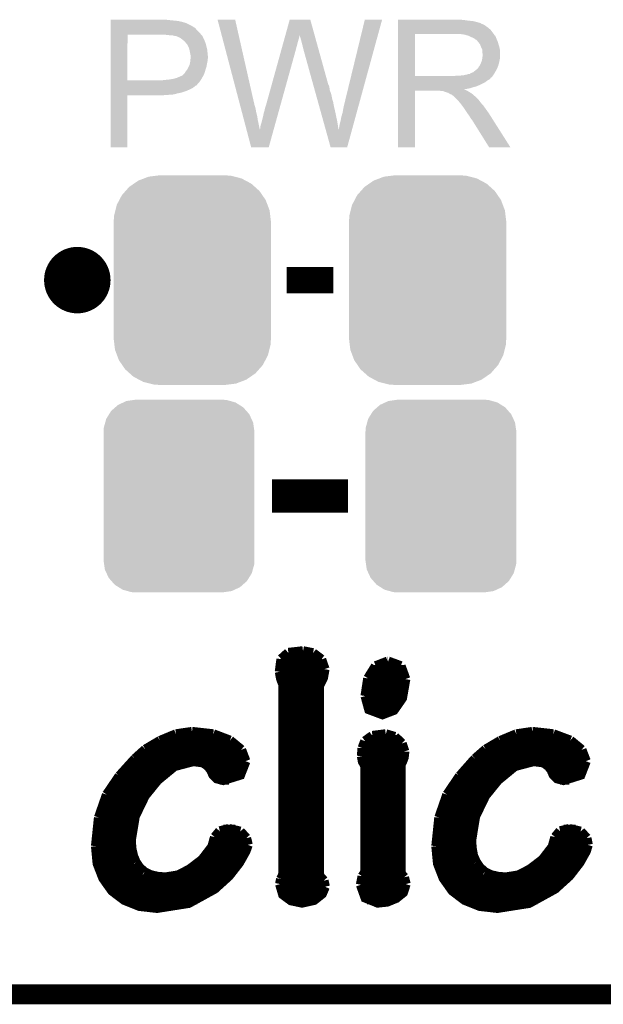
# Model space of a CAD drawing. Extents: x -1.3 to 24.2, y -3.9 to 39.2.
# Tile 9 of 34: x 13.8 to 18.2, y -3.9 to 3.6. Entities that reach past the tile are written whole.
import ezdxf

# ---------------------------------------------------------------- set-up
doc = ezdxf.new("R2010")
doc.units = 0
doc.layers.get('0').update_dxf_attribs({"linetype": 'CONTINUOUS'})
for name, color, linetype in [('COMPASS_9_CLICK_V101_GKO', 5, 'CONTINUOUS'), ('COMPASS_9_CLICK_V101_GTO', 14, 'CONTINUOUS'), ('COMPASS_9_CLICK_V101_GTS', 12, 'CONTINUOUS')]:
    doc.layers.add(name, color=color, linetype=linetype)

# ---------------------------------------------------------------- blocks, each defined once
blk = doc.blocks.new('CUSTOM_69')
for points in [[(-0.518606, 0.650592), (-0.486794, 0.678626), (0.515276, 0.650592), (0.490572, 0.678626)], [(-0.486794, 0.678626), (-0.465932, 0.697008), (0.490572, 0.678626), (0.461224, 0.697008)], [(-0.465932, 0.697008), (-0.425122, 0.715892), (0.461224, 0.697008), (0.431072, 0.715892)], [(-0.425122, 0.715892), (-0.402214, 0.726492), (0.431072, 0.715892), (0.392864, 0.726492)], [(-0.402214, 0.726492), (-0.346074, 0.73466), (0.392864, 0.726492), (0.36342, 0.73466)], [(-0.346074, 0.73466), (-0.33274, 0.7366), (0.36342, 0.73466), (0.33274, 0.7366)], [(-0.555872, 0.591092), (-0.53404, 0.625952), (0.55312, 0.591092), (0.536988, 0.625952)], [(-0.53404, 0.625952), (-0.518606, 0.650592), (0.536988, 0.625952), (0.515276, 0.650592)], [(-0.57464, 0.52344), (-0.563878, 0.562234), (0.572118, 0.52344), (0.566472, 0.562234)], [(-0.563878, 0.562234), (-0.555872, 0.591092), (0.566472, 0.562234), (0.55312, 0.591092)], [(-0.57658, 0.49276), (-0.57464, 0.52344), (0.57658, 0.49276), (0.572118, 0.52344)], [(-0.57658, -0.49276), (-0.57658, 0.49276), (0.57658, -0.49276), (0.57658, 0.49276)], [(-0.572116, -0.52344), (-0.57658, -0.49276), (0.57464, -0.52344), (0.57658, -0.49276)], [(-0.566472, -0.562234), (-0.572116, -0.52344), (0.563876, -0.562234), (0.57464, -0.52344)], [(-0.553118, -0.591092), (-0.566472, -0.562234), (0.555872, -0.591092), (0.563876, -0.562234)], [(-0.536988, -0.625952), (-0.553118, -0.591092), (0.534038, -0.625952), (0.555872, -0.591092)], [(-0.515274, -0.650592), (-0.536988, -0.625952), (0.518606, -0.650592), (0.534038, -0.625952)], [(-0.490572, -0.678626), (-0.515274, -0.650592), (0.486792, -0.678626), (0.518606, -0.650592)], [(-0.461222, -0.697008), (-0.490572, -0.678626), (0.465932, -0.697008), (0.486792, -0.678626)], [(-0.431072, -0.715892), (-0.461222, -0.697008), (0.42512, -0.715892), (0.465932, -0.697008)], [(-0.392862, -0.726492), (-0.431072, -0.715892), (0.402214, -0.726492), (0.42512, -0.715892)], [(-0.36342, -0.73466), (-0.392862, -0.726492), (0.346072, -0.73466), (0.402214, -0.726492)], [(-0.33274, -0.7366), (-0.36342, -0.73466), (0.33274, -0.7366), (0.346072, -0.73466)]]:
    blk.add_solid(points)
blk = doc.blocks.new('CUSTOM_72')
for points in [[(-0.44566, 0.738152), (-0.412794, 0.76087), (0.45012, 0.738152), (0.407388, 0.76087)], [(-0.412794, 0.76087), (-0.368484, 0.777768), (0.407388, 0.76087), (0.3756, 0.777768)], [(-0.368484, 0.777768), (-0.333938, 0.790942), (0.3756, 0.777768), (0.32361, 0.790942)], [(-0.333938, 0.790942), (-0.273256, 0.798498), (0.32361, 0.790942), (0.29379, 0.798498)], [(-0.273256, 0.798498), (-0.25019, 0.80137), (0.29379, 0.798498), (0.25019, 0.80137)], [(-0.538216, 0.649738), (-0.50967, 0.681926), (0.53514, 0.649738), (0.51306, 0.681926)], [(-0.50967, 0.681926), (-0.482218, 0.71288), (0.51306, 0.681926), (0.47841, 0.71288)], [(-0.482218, 0.71288), (-0.44566, 0.738152), (0.47841, 0.71288), (0.45012, 0.738152)], [(-0.577562, 0.575076), (-0.55793, 0.61233), (0.574852, 0.575076), (0.560798, 0.61233)], [(-0.55793, 0.61233), (-0.538216, 0.649738), (0.560798, 0.61233), (0.53514, 0.649738)], [(-0.597996, 0.49319), (-0.587972, 0.533366), (0.595442, 0.49319), (0.590586, 0.533366)], [(-0.587972, 0.533366), (-0.577562, 0.575076), (0.590586, 0.533366), (0.574852, 0.575076)], [(-0.60071, 0.44958), (-0.597996, 0.49319), (0.60071, 0.44958), (0.595442, 0.49319)], [(-0.60198, -0.44958), (-0.60198, 0.44958), (0.60198, -0.44958), (0.60198, 0.44958)], [(-0.59544, -0.49319), (-0.60071, -0.44958), (0.597996, -0.49319), (0.60071, -0.44958)], [(-0.590586, -0.533366), (-0.59544, -0.49319), (0.58797, -0.533366), (0.597996, -0.49319)], [(-0.57485, -0.575076), (-0.590586, -0.533366), (0.577562, -0.575076), (0.58797, -0.533366)], [(-0.560798, -0.61233), (-0.57485, -0.575076), (0.557928, -0.61233), (0.577562, -0.575076)], [(-0.535138, -0.649738), (-0.560798, -0.61233), (0.538216, -0.649738), (0.557928, -0.61233)], [(-0.51306, -0.681926), (-0.535138, -0.649738), (0.509668, -0.681926), (0.538216, -0.649738)], [(-0.478408, -0.71288), (-0.51306, -0.681926), (0.482218, -0.71288), (0.509668, -0.681926)], [(-0.45012, -0.738152), (-0.478408, -0.71288), (0.445658, -0.738152), (0.482218, -0.71288)], [(-0.407386, -0.76087), (-0.45012, -0.738152), (0.412794, -0.76087), (0.445658, -0.738152)], [(-0.3756, -0.777768), (-0.407386, -0.76087), (0.368482, -0.777768), (0.412794, -0.76087)], [(-0.323608, -0.790942), (-0.3756, -0.777768), (0.333938, -0.790942), (0.368482, -0.777768)], [(-0.29379, -0.798498), (-0.323608, -0.790942), (0.273254, -0.798498), (0.333938, -0.790942)], [(-0.25019, -0.80137), (-0.29379, -0.798498), (0.25019, -0.80137), (0.273254, -0.798498)]]:
    blk.add_solid(points)

msp = doc.modelspace()

# ---------------------------------------------------------------- linework, layer by layer
at = {"layer": 'COMPASS_9_CLICK_V101_GKO', "const_width": 0.1524}
msp.add_lwpolyline([(-1.27, -3.81), (21.59, -3.81)], dxfattribs=at)
at = {"layer": 'COMPASS_9_CLICK_V101_GTO', "const_width": 0.254}
msp.add_lwpolyline([(14.097, 1.651, 1), (14.351, 1.651, 1)], format="xyb", close=True, dxfattribs=at)
at = {"layer": 'COMPASS_9_CLICK_V101_GTO'}
for points, const_width in [([(15.8242, 1.651), (16.1798, 1.651)], 0.2032), ([(15.71244, 0), (16.29156, 0)], 0.254), ([(15.78356, -1.24714), (15.8369, -1.19888)], 0.0762), ([(15.8369, -1.19888), (15.94866, -1.18618)], 0.0762), ([(15.94866, -1.18618), (16.02486, -1.20142)], 0.0762), ([(16.02486, -1.20142), (16.08836, -1.24968)], 0.0762), ([(15.77086, -1.34366), (15.78356, -1.24714)], 0.0762), ([(15.78102, -1.25476), (16.09344, -1.25476)], 0.0762), ([(16.08836, -1.24968), (16.11376, -1.32334)], 0.0762), ([(16.4465, -1.39446), (16.50492, -1.30048)], 0.0762), ([(16.50492, -1.30048), (16.59636, -1.26492)], 0.0762), ([(16.59636, -1.26492), (16.5989, -1.26492)], 0.0762), ([(16.5989, -1.26492), (16.69542, -1.30048)], 0.0762), ([(16.69542, -1.30048), (16.73098, -1.39954)], 0.0762), ([(15.77086, -1.33096), (16.11376, -1.33096)], 0.0762), ([(15.77086, -1.34366), (15.78102, -1.397), (15.7988, -1.44272)], 0.0762), ([(16.07058, -2.90068), (16.07058, -1.45034), (16.10106, -1.39192), (16.11376, -1.32334)], 0.0762), ([(16.47698, -1.33096), (16.71828, -1.33096)], 0.0762), ([(15.78356, -1.40716), (16.09598, -1.40716)], 0.0762), ([(15.7988, -2.89052), (15.7988, -1.44272)], 0.0762), ([(16.42618, -1.52908), (16.4465, -1.39446)], 0.0762), ([(16.42618, -1.52908), (16.45412, -1.63068), (16.55572, -1.66878), (16.64208, -1.63576), (16.70558, -1.54432), (16.73098, -1.39954)], 0.0762), ([(16.44142, -1.40716), (16.73098, -1.40716)], 0.0762), ([(15.7988, -1.48336), (16.07058, -1.48336)], 0.0762), ([(16.42618, -1.48336), (16.72336, -1.48336)], 0.0762), ([(15.7988, -1.55956), (16.07058, -1.55956)], 0.0762), ([(16.42618, -1.55956), (16.69796, -1.55956)], 0.0762), ([(15.7988, -1.63576), (16.07058, -1.63576)], 0.0762), ([(16.46174, -1.63576), (16.64208, -1.63576)], 0.0762), ([(15.7988, -1.71196), (16.07058, -1.71196)], 0.0762), ([(14.85646, -1.87198), (14.97838, -1.82118)], 0.0762), ([(14.97838, -1.82118), (15.1003, -1.8034)], 0.0762), ([(15.1003, -1.8034), (15.10284, -1.8034)], 0.0762), ([(15.10284, -1.8034), (15.26286, -1.82118)], 0.0762), ([(15.26286, -1.82118), (15.38986, -1.86944)], 0.0762), ([(15.7988, -1.78816), (16.07058, -1.78816)], 0.0762), ([(16.42364, -1.87452), (16.47952, -1.83388)], 0.0762), ([(16.47952, -1.83388), (16.58112, -1.82118)], 0.0762), ([(16.58112, -1.82118), (16.6497, -1.8415)], 0.0762), ([(16.6497, -1.8415), (16.70304, -1.8923)], 0.0762), ([(17.45742, -1.87198), (17.57934, -1.82118)], 0.0762), ([(17.57934, -1.82118), (17.70126, -1.8034)], 0.0762), ([(17.70126, -1.8034), (17.7038, -1.8034)], 0.0762), ([(17.7038, -1.8034), (17.86128, -1.82118)], 0.0762), ([(17.86128, -1.82118), (17.99082, -1.86944)], 0.0762), ([(14.7447, -1.93802), (14.85646, -1.87198)], 0.0762), ([(14.86916, -1.86436), (15.38224, -1.86436)], 0.0762), ([(15.38986, -1.86944), (15.47622, -1.94056)], 0.0762), ([(15.7988, -1.86436), (16.07058, -1.86436)], 0.0762), ([(16.40332, -1.92786), (16.42364, -1.87452)], 0.0762), ([(16.43126, -1.86436), (16.67764, -1.86436)], 0.0762), ([(16.70304, -1.8923), (16.72336, -1.95326)], 0.0762), ([(17.34566, -1.93802), (17.45742, -1.87198)], 0.0762), ([(17.47012, -1.86436), (17.9832, -1.86436)], 0.0762), ([(17.99082, -1.86944), (18.07718, -1.94056)], 0.0762), ([(14.66596, -2.00914), (14.7447, -1.93802)], 0.0762), ([(14.74216, -1.94056), (15.47622, -1.94056)], 0.0762), ([(15.47622, -1.94056), (15.50924, -2.02692)], 0.0762), ([(15.7988, -1.94056), (16.07058, -1.94056)], 0.0762), ([(16.39824, -1.98882), (16.40332, -1.92786)], 0.0762), ([(16.39824, -1.98882), (16.40586, -2.02946), (16.42618, -2.06502)], 0.0762), ([(16.40078, -1.94056), (16.72336, -1.94056)], 0.0762), ([(16.69542, -2.88544), (16.69542, -2.05232), (16.70558, -2.032), (16.71828, -1.99898), (16.72336, -1.9558), (16.72336, -1.95326)], 0.0762), ([(17.26438, -2.00914), (17.34566, -1.93802)], 0.0762), ([(17.34312, -1.94056), (18.07718, -1.94056)], 0.0762), ([(18.07718, -1.94056), (18.1102, -2.02692)], 0.0762), ([(14.54658, -2.14122), (14.66596, -2.00914)], 0.0762), ([(14.63294, -2.63398), (14.66342, -2.44856), (14.73962, -2.29108), (14.83614, -2.1717), (14.96568, -2.06502), (15.11046, -2.02692), (15.18666, -2.03708), (15.22476, -2.06502), (15.24762, -2.0955), (15.26286, -2.13106), (15.2908, -2.159), (15.33906, -2.1717), (15.4686, -2.13106), (15.50924, -2.02692)], 0.0762), ([(14.65834, -2.01676), (15.50924, -2.01676)], 0.0762), ([(15.7988, -2.01676), (16.07058, -2.01676)], 0.0762), ([(16.40078, -2.01676), (16.7132, -2.01676)], 0.0762), ([(16.42618, -2.87274), (16.42618, -2.06502)], 0.0762), ([(17.14754, -2.14122), (17.26438, -2.00914)], 0.0762), ([(17.2339, -2.63398), (17.26438, -2.44856), (17.34058, -2.29108), (17.4371, -2.1717), (17.56664, -2.06502), (17.71142, -2.02692), (17.78762, -2.03708), (17.82572, -2.06502), (17.84858, -2.0955), (17.86382, -2.13106), (17.89176, -2.159), (17.94002, -2.1717), (18.06956, -2.13106), (18.1102, -2.02692)], 0.0762), ([(17.2593, -2.01676), (18.10766, -2.01676)], 0.0762), ([(14.45006, -2.28346), (14.54658, -2.14122)], 0.0762), ([(14.58722, -2.09296), (14.9225, -2.09296)], 0.0762), ([(15.24508, -2.09296), (15.494, -2.09296)], 0.0762), ([(15.7988, -2.09296), (16.07058, -2.09296)], 0.0762), ([(16.42618, -2.09296), (16.69542, -2.09296)], 0.0762), ([(17.05102, -2.28346), (17.14754, -2.14122)], 0.0762), ([(17.18818, -2.09296), (17.52346, -2.09296)], 0.0762), ([(17.84604, -2.09296), (18.09496, -2.09296)], 0.0762), ([(14.52372, -2.16916), (14.83868, -2.16916)], 0.0762), ([(15.31112, -2.16916), (15.38224, -2.16916)], 0.0762), ([(15.7988, -2.16916), (16.07058, -2.16916)], 0.0762), ([(16.42618, -2.16916), (16.69542, -2.16916)], 0.0762), ([(17.12468, -2.16916), (17.43964, -2.16916)], 0.0762), ([(17.91208, -2.16916), (17.9832, -2.16916)], 0.0762), ([(14.3891, -2.45872), (14.45006, -2.28346)], 0.0762), ([(14.47292, -2.24536), (14.77264, -2.24536)], 0.0762), ([(15.7988, -2.24536), (16.07058, -2.24536)], 0.0762), ([(16.42618, -2.24536), (16.69542, -2.24536)], 0.0762), ([(16.99006, -2.45872), (17.05102, -2.28346)], 0.0762), ([(17.07388, -2.24536), (17.3736, -2.24536)], 0.0762), ([(14.43228, -2.32156), (14.72184, -2.32156)], 0.0762), ([(15.7988, -2.32156), (16.07058, -2.32156)], 0.0762), ([(16.42618, -2.32156), (16.69542, -2.32156)], 0.0762), ([(17.03324, -2.32156), (17.3228, -2.32156)], 0.0762), ([(14.40434, -2.39776), (14.68374, -2.39776)], 0.0762), ([(15.7988, -2.39776), (16.07058, -2.39776)], 0.0762), ([(16.42618, -2.39776), (16.69542, -2.39776)], 0.0762), ([(17.0053, -2.39776), (17.2847, -2.39776)], 0.0762), ([(14.36624, -2.67716), (14.3891, -2.45872)], 0.0762), ([(14.38402, -2.47396), (14.6558, -2.47396)], 0.0762), ([(15.7988, -2.47396), (16.07058, -2.47396)], 0.0762), ([(16.42618, -2.47396), (16.69542, -2.47396)], 0.0762), ([(16.9672, -2.67716), (16.99006, -2.45872)], 0.0762), ([(16.98498, -2.47396), (17.25676, -2.47396)], 0.0762), ([(14.37132, -2.55016), (14.63802, -2.55016)], 0.0762), ([(15.27556, -2.60858), (15.31366, -2.56286)], 0.0762), ([(15.31366, -2.56286), (15.38224, -2.54508)], 0.0762), ([(15.33906, -2.55016), (15.4305, -2.55016)], 0.0762), ([(15.38224, -2.54508), (15.4686, -2.5654)], 0.0762), ([(15.4686, -2.5654), (15.51432, -2.6162)], 0.0762), ([(15.7988, -2.55016), (16.07058, -2.55016)], 0.0762), ([(16.42618, -2.55016), (16.69542, -2.55016)], 0.0762), ([(16.97228, -2.55016), (17.23898, -2.55016)], 0.0762), ([(17.87652, -2.60858), (17.91462, -2.56286)], 0.0762), ([(17.91462, -2.56286), (17.9832, -2.54508)], 0.0762), ([(17.94002, -2.55016), (18.03146, -2.55016)], 0.0762), ([(17.9832, -2.54508), (18.06956, -2.5654)], 0.0762), ([(18.06956, -2.5654), (18.11528, -2.6162)], 0.0762), ([(14.36624, -2.62636), (14.63294, -2.62636)], 0.0762), ([(14.36624, -2.67716), (14.37894, -2.80924), (14.42212, -2.921), (14.4907, -3.01752), (14.58468, -3.08864), (14.69898, -3.13436), (14.8336, -3.1496), (15.0749, -3.1115), (15.27302, -3.00228), (15.38224, -2.90322), (15.46098, -2.80162), (15.50924, -2.71526), (15.52702, -2.667)], 0.0762), ([(14.63294, -2.63398), (14.63802, -2.69748)], 0.0762), ([(15.25524, -2.68224), (15.27556, -2.60858)], 0.0762), ([(15.27048, -2.62636), (15.51686, -2.62636)], 0.0762), ([(15.51432, -2.6162), (15.52702, -2.667)], 0.0762), ([(15.7988, -2.62636), (16.07058, -2.62636)], 0.0762), ([(16.42618, -2.62636), (16.69542, -2.62636)], 0.0762), ([(16.9672, -2.62636), (17.2339, -2.62636)], 0.0762), ([(16.9672, -2.67716), (16.9799, -2.80924), (17.02308, -2.921), (17.09166, -3.01752), (17.18564, -3.08864), (17.29994, -3.13436), (17.43456, -3.1496), (17.67586, -3.1115), (17.87398, -3.00228), (17.9832, -2.90322), (18.06194, -2.80162), (18.1102, -2.71526), (18.12544, -2.667)], 0.0762), ([(17.2339, -2.63398), (17.23898, -2.69748)], 0.0762), ([(17.8562, -2.68224), (17.87652, -2.60858)], 0.0762), ([(17.87144, -2.62636), (18.11782, -2.62636)], 0.0762), ([(18.11528, -2.6162), (18.12544, -2.667)], 0.0762), ([(14.36624, -2.70256), (14.63802, -2.70256)], 0.0762), ([(14.63802, -2.69748), (14.65072, -2.75336)], 0.0762), ([(15.17904, -2.7813), (15.25524, -2.68224)], 0.0762), ([(15.24254, -2.70256), (15.51432, -2.70256)], 0.0762), ([(15.7988, -2.70256), (16.07058, -2.70256)], 0.0762), ([(16.42618, -2.70256), (16.69542, -2.70256)], 0.0762), ([(16.9672, -2.70256), (17.23898, -2.70256)], 0.0762), ([(17.23898, -2.69748), (17.24914, -2.75336)], 0.0762), ([(17.78, -2.7813), (17.8562, -2.68224)], 0.0762), ([(17.8435, -2.70256), (18.11528, -2.70256)], 0.0762), ([(14.37386, -2.77876), (14.65834, -2.77876)], 0.0762), ([(14.65072, -2.75336), (14.67104, -2.80162)], 0.0762), ([(14.67104, -2.80162), (14.69898, -2.84226)], 0.0762), ([(15.08252, -2.85496), (15.17904, -2.7813)], 0.0762), ([(15.18158, -2.77876), (15.47622, -2.77876)], 0.0762), ([(15.7988, -2.77876), (16.07058, -2.77876)], 0.0762), ([(16.42618, -2.77876), (16.69542, -2.77876)], 0.0762), ([(16.97482, -2.77876), (17.2593, -2.77876)], 0.0762), ([(17.24914, -2.75336), (17.272, -2.80162)], 0.0762), ([(17.272, -2.80162), (17.29994, -2.84226)], 0.0762), ([(17.68348, -2.85496), (17.78, -2.7813)], 0.0762), ([(17.78254, -2.77876), (18.07718, -2.77876)], 0.0762), ([(14.39418, -2.85496), (14.71168, -2.85496)], 0.0762), ([(14.69898, -2.84226), (14.73708, -2.87528)], 0.0762), ([(14.73708, -2.87528), (14.7828, -2.89814)], 0.0762), ([(14.7828, -2.89814), (14.83614, -2.91084)], 0.0762), ([(14.99362, -2.90068), (15.08252, -2.85496)], 0.0762), ([(15.08506, -2.85496), (15.42288, -2.85496)], 0.0762), ([(15.78102, -2.92862), (15.7988, -2.89052)], 0.0762), ([(15.7988, -2.85496), (16.07058, -2.85496)], 0.0762), ([(16.40332, -2.9083), (16.42618, -2.87274)], 0.0762), ([(16.42618, -2.85496), (16.69542, -2.85496)], 0.0762), ([(16.69542, -2.88544), (16.72082, -2.91592)], 0.0762), ([(16.99514, -2.85496), (17.31264, -2.85496)], 0.0762), ([(17.29994, -2.84226), (17.33804, -2.87528)], 0.0762), ([(17.33804, -2.87528), (17.38376, -2.89814)], 0.0762), ([(17.38376, -2.89814), (17.4371, -2.91084)], 0.0762), ([(17.59458, -2.90068), (17.68348, -2.85496)], 0.0762), ([(17.68602, -2.85496), (18.02384, -2.85496)], 0.0762), ([(14.4272, -2.93116), (15.35684, -2.93116)], 0.0762), ([(14.83614, -2.91084), (14.8971, -2.91592)], 0.0762), ([(14.8971, -2.91592), (14.99362, -2.90068)], 0.0762), ([(15.7734, -2.96672), (15.78102, -2.92862)], 0.0762), ([(15.7734, -2.96672), (15.79626, -3.04546), (15.85722, -3.09118), (15.94104, -3.10896), (16.03248, -3.08864), (16.09344, -3.04038), (16.1163, -2.98704)], 0.0762), ([(15.78102, -2.93116), (16.09852, -2.93116)], 0.0762), ([(16.07058, -2.90068), (16.10614, -2.94132)], 0.0762), ([(16.10614, -2.94132), (16.1163, -2.98704)], 0.0762), ([(16.39062, -2.9718), (16.40332, -2.9083)], 0.0762), ([(16.39062, -2.9718), (16.42618, -3.07086), (16.52016, -3.10896), (16.59128, -3.10134), (16.65986, -3.0734), (16.7132, -3.03022), (16.73352, -2.96672)], 0.0762), ([(16.3957, -2.93116), (16.7259, -2.93116)], 0.0762), ([(16.72082, -2.91592), (16.73352, -2.96672)], 0.0762), ([(17.02816, -2.93116), (17.9578, -2.93116)], 0.0762), ([(17.4371, -2.91084), (17.49806, -2.91592)], 0.0762), ([(17.49806, -2.91592), (17.59458, -2.90068)], 0.0762), ([(14.48308, -3.00736), (15.2654, -3.00736)], 0.0762), ([(15.77848, -3.00736), (16.11376, -3.00736)], 0.0762), ([(16.39316, -3.00736), (16.7259, -3.00736)], 0.0762), ([(17.08404, -3.00736), (17.86636, -3.00736)], 0.0762), ([(14.57706, -3.08356), (15.14094, -3.08356)], 0.0762), ([(15.83944, -3.08356), (16.04264, -3.08356)], 0.0762), ([(16.43888, -3.08356), (16.64462, -3.08356)], 0.0762), ([(17.17802, -3.08356), (17.7419, -3.08356)], 0.0762)]:
    msp.add_lwpolyline(points, dxfattribs=dict(at, const_width=const_width))
for points in [[(14.478022, 3.63982), (14.478024, 3.64236), (14.9225, 3.63982), (14.899638, 3.64236)], [(14.478022, 3.63474), (14.478022, 3.63982), (14.9733, 3.63474), (14.9225, 3.63982)], [(14.478022, 3.6322), (14.478022, 3.63474), (14.993622, 3.6322), (14.9733, 3.63474)], [(14.478022, 3.62966), (14.478022, 3.6322), (15.00632, 3.62966), (14.996162, 3.6322)], [(14.478022, 3.62712), (14.478022, 3.62966), (15.01902, 3.62712), (15.00632, 3.62966)], [(14.478022, 3.61696), (14.478022, 3.62712), (15.05458, 3.61696), (15.01902, 3.62712)], [(14.478022, 3.59664), (14.478022, 3.61696), (15.095218, 3.59664), (15.05458, 3.61696)], [(15.295912, 3.64234), (15.295906, 3.642356), (15.430504, 3.64234), (15.295906, 3.642356)], [(15.464244, 3.002278), (15.295912, 3.64234), (15.57528, 3.002278), (15.430504, 3.64234)], [(15.814006, 3.522942), (15.847074, 3.642342), (16.03761, 3.522942), (16.004544, 3.642342)], [(15.847074, 3.642342), (15.84708, 3.64236), (16.004544, 3.642342), (15.84708, 3.64236)], [(16.2687, 3.01498), (16.421112, 3.64233), (16.381618, 3.01498), (16.553174, 3.64233)], [(16.421112, 3.64233), (16.42112, 3.64236), (16.553174, 3.64233), (16.42112, 3.64236)], [(16.675122, 3.63982), (16.675124, 3.64236), (17.18056, 3.63982), (17.15262, 3.64236)], [(16.675122, 3.63474), (16.675122, 3.63982), (17.213578, 3.63474), (17.18056, 3.63982)], [(16.675122, 3.6322), (16.675122, 3.63474), (17.2466, 3.6322), (17.213578, 3.63474)], [(16.675122, 3.62458), (16.675122, 3.6322), (17.277078, 3.62458), (17.2466, 3.6322)], [(16.675122, 3.6195), (16.675122, 3.62458), (17.292322, 3.6195), (17.277078, 3.62458)], [(16.675122, 3.61696), (16.675122, 3.6195), (17.305022, 3.61696), (17.292322, 3.6195)], [(16.675122, 3.616936), (16.675122, 3.61696), (17.30756, 3.616936), (17.305022, 3.61696)], [(16.675122, 3.614414), (16.675122, 3.616936), (17.307576, 3.614414), (17.30756, 3.616936)], [(16.675122, 3.60934), (16.675122, 3.614414), (17.31772, 3.60934), (17.307576, 3.614414)], [(14.47802, 3.54838), (14.478022, 3.57124), (15.15364, 3.54838), (15.130782, 3.57124)], [(14.47802, 3.53314), (14.47802, 3.54838), (15.16634, 3.53314), (15.15364, 3.54838)], [(14.478022, 3.586478), (14.478022, 3.59664), (15.112998, 3.586478), (15.095218, 3.59664)], [(14.478022, 3.58394), (14.478022, 3.586478), (15.115544, 3.58394), (15.112998, 3.586478)], [(14.478022, 3.581396), (14.478022, 3.58394), (15.12316, 3.581396), (15.115544, 3.58394)], [(14.478022, 3.57124), (14.478022, 3.581396), (15.130782, 3.57124), (15.12316, 3.581396)], [(16.67512, 3.54584), (16.675122, 3.566158), (17.39646, 3.54584), (17.381222, 3.566158)], [(16.67512, 3.53314), (16.67512, 3.54584), (17.406338, 3.53314), (17.39646, 3.54584)], [(16.675122, 3.604258), (16.675122, 3.60934), (17.330422, 3.604258), (17.31772, 3.60934)], [(16.675122, 3.5941), (16.675122, 3.604258), (17.34566, 3.5941), (17.330422, 3.604258)], [(16.675122, 3.5814), (16.675122, 3.5941), (17.36344, 3.5814), (17.34566, 3.5941)], [(16.675122, 3.566158), (16.675122, 3.5814), (17.381222, 3.566158), (17.36344, 3.5814)], [(14.478012, 3.177562), (14.47802, 3.52806), (14.60754, 3.177562), (14.607562, 3.52806)], [(14.47802, 3.52806), (14.47802, 3.53314), (15.170694, 3.52806), (15.16634, 3.53314)], [(14.91234, 3.52552), (14.88694, 3.52806), (15.172872, 3.52552), (15.170694, 3.52806)], [(14.932662, 3.52298), (14.91234, 3.52552), (15.175048, 3.52298), (15.172872, 3.52552)], [(14.970762, 3.5179), (14.950442, 3.52298), (15.179402, 3.5179), (15.175048, 3.52298)], [(14.975844, 3.517898), (14.970762, 3.5179), (15.179404, 3.517898), (15.179402, 3.5179)], [(14.982618, 3.515358), (14.975844, 3.517898), (15.18158, 3.515358), (15.179404, 3.517898)], [(14.99616, 3.51028), (14.982618, 3.515358), (15.183838, 3.51028), (15.18158, 3.515358)], [(15.0114, 3.50266), (14.99616, 3.51028), (15.187226, 3.50266), (15.183838, 3.51028)], [(15.024098, 3.492502), (15.0114, 3.50266), (15.191742, 3.492502), (15.187226, 3.50266)], [(15.02728, 3.489956), (15.024098, 3.492502), (15.19428, 3.489956), (15.191742, 3.492502)], [(15.0368, 3.48234), (15.02728, 3.489956), (15.19682, 3.48234), (15.19428, 3.489956)], [(15.049498, 3.469642), (15.0368, 3.48234), (15.2019, 3.469642), (15.19682, 3.48234)], [(15.05204, 3.4671), (15.049498, 3.469642), (15.202748, 3.4671), (15.2019, 3.469642)], [(15.05713, 3.45948), (15.05204, 3.4671), (15.205286, 3.45948), (15.202748, 3.4671)], [(15.792912, 3.44678), (15.79854, 3.4671), (15.90294, 3.44678), (15.90802, 3.4671)], [(15.79854, 3.4671), (15.803464, 3.48488), (15.90802, 3.4671), (15.9131, 3.48488)], [(15.803464, 3.48488), (15.807686, 3.50012), (15.9131, 3.48488), (15.918178, 3.50012)], [(15.807686, 3.50012), (15.811202, 3.512818), (15.918178, 3.50012), (15.92072, 3.512818)], [(15.811202, 3.512818), (15.813312, 3.520436), (15.92072, 3.512818), (15.92072, 3.520436)], [(15.813312, 3.520436), (15.814006, 3.522942), (15.92072, 3.520436), (15.923218, 3.522942)], [(15.92326, 3.520444), (15.923218, 3.522942), (16.038302, 3.520444), (16.03761, 3.522942)], [(15.93088, 3.49758), (15.92326, 3.520444), (16.044634, 3.49758), (16.038302, 3.520444)], [(15.93596, 3.4798), (15.93088, 3.49758), (16.049558, 3.4798), (16.044634, 3.49758)], [(15.94104, 3.45948), (15.93596, 3.4798), (16.055184, 3.45948), (16.049558, 3.4798)], [(16.675112, 3.210582), (16.67512, 3.53312), (16.80464, 3.210582), (16.804642, 3.53312)], [(16.67512, 3.53312), (16.67512, 3.53314), (16.804642, 3.53312), (17.11198, 3.53314)], [(17.183102, 3.52806), (17.150082, 3.53314), (17.410288, 3.52806), (17.406338, 3.53314)], [(17.201736, 3.522978), (17.183102, 3.52806), (17.41424, 3.522978), (17.410288, 3.52806)], [(17.21104, 3.52044), (17.201736, 3.522978), (17.414264, 3.52044), (17.41424, 3.522978)], [(17.211072, 3.520424), (17.21104, 3.52044), (17.416786, 3.520424), (17.414264, 3.52044)], [(17.23136, 3.51028), (17.211072, 3.520424), (17.42186, 3.51028), (17.416786, 3.520424)], [(17.251682, 3.502658), (17.23136, 3.51028), (17.42491, 3.502658), (17.42186, 3.51028)], [(17.258454, 3.49758), (17.251682, 3.502658), (17.42694, 3.49758), (17.42491, 3.502658)], [(17.26184, 3.49504), (17.258454, 3.49758), (17.42803, 3.49504), (17.42694, 3.49758)], [(17.269464, 3.48996), (17.26184, 3.49504), (17.430206, 3.48996), (17.42803, 3.49504)], [(17.272006, 3.489954), (17.269464, 3.48996), (17.43021, 3.489954), (17.430206, 3.48996)], [(17.280892, 3.4798), (17.272006, 3.489954), (17.43456, 3.4798), (17.43021, 3.489954)], [(17.28978, 3.469642), (17.280892, 3.4798), (17.437946, 3.469642), (17.43456, 3.4798)], [(17.298852, 3.45694), (17.28978, 3.469642), (17.44218, 3.45694), (17.437946, 3.469642)], [(15.059666, 3.459468), (15.05713, 3.45948), (15.20529, 3.459468), (15.205286, 3.45948)], [(15.062564, 3.4544), (15.059666, 3.459468), (15.206978, 3.4544), (15.20529, 3.459468)], [(15.06982, 3.4417), (15.062564, 3.4544), (15.210156, 3.4417), (15.206978, 3.4544)], [(15.073632, 3.43408), (15.06982, 3.4417), (15.21206, 3.43408), (15.210156, 3.4417)], [(15.077442, 3.426458), (15.073632, 3.43408), (15.213754, 3.426458), (15.21206, 3.43408)], [(15.081252, 3.411218), (15.077442, 3.426458), (15.21714, 3.411218), (15.213754, 3.426458)], [(15.08252, 3.40614), (15.081252, 3.411218), (15.217648, 3.40614), (15.21714, 3.411218)], [(15.08506, 3.3909), (15.08252, 3.40614), (15.219172, 3.3909), (15.217648, 3.40614)], [(15.086076, 3.38582), (15.08506, 3.3909), (15.21968, 3.38582), (15.219172, 3.3909)], [(15.664182, 2.981962), (15.782362, 3.40868), (15.774398, 2.981962), (15.89278, 3.40868)], [(15.782362, 3.40868), (15.787988, 3.429), (15.89278, 3.40868), (15.89786, 3.429)], [(15.787988, 3.429), (15.792912, 3.44678), (15.89786, 3.429), (15.90294, 3.44678)], [(15.94612, 3.441702), (15.94104, 3.45948), (16.060108, 3.441702), (16.055184, 3.45948)], [(15.94866, 3.42646), (15.94612, 3.441702), (16.064328, 3.42646), (16.060108, 3.441702)], [(15.9512, 3.418842), (15.94866, 3.42646), (16.066438, 3.418842), (16.064328, 3.42646)], [(15.953738, 3.413764), (15.9512, 3.418842), (16.067844, 3.413764), (16.066438, 3.418842)], [(15.95374, 3.408682), (15.953738, 3.413764), (16.069252, 3.408682), (16.067844, 3.413764)], [(16.026316, 3.147056), (15.95374, 3.408682), (16.141702, 3.147056), (16.069252, 3.408682)], [(17.30248, 3.45186), (17.298852, 3.45694), (17.443706, 3.45186), (17.44218, 3.45694)], [(17.3101, 3.431542), (17.30248, 3.45186), (17.4498, 3.431542), (17.443706, 3.45186)], [(17.3101, 3.43154), (17.3101, 3.431542), (17.449802, 3.43154), (17.4498, 3.431542)], [(17.31772, 3.416296), (17.3101, 3.43154), (17.45285, 3.416296), (17.449802, 3.43154)], [(17.319172, 3.406138), (17.31772, 3.416296), (17.45488, 3.406138), (17.45285, 3.416296)], [(17.32026, 3.398518), (17.319172, 3.406138), (17.45488, 3.398518), (17.45488, 3.406138)], [(17.320262, 3.385818), (17.32026, 3.398518), (17.45488, 3.385818), (17.45488, 3.398518)], [(15.083026, 3.302), (15.0876, 3.324858), (15.2146, 3.302), (15.21917, 3.324858)], [(15.09014, 3.365498), (15.086076, 3.38582), (15.221528, 3.365498), (15.21968, 3.38582)], [(15.0876, 3.324858), (15.08781, 3.327398), (15.21917, 3.324858), (15.21968, 3.327398)], [(15.08781, 3.327398), (15.088658, 3.337558), (15.21968, 3.327398), (15.21968, 3.337558)], [(15.088658, 3.337558), (15.089504, 3.347718), (15.21968, 3.337558), (15.22222, 3.347718)], [(15.089504, 3.347718), (15.09014, 3.35534), (15.22222, 3.347718), (15.22222, 3.35534)], [(15.09014, 3.357882), (15.09014, 3.365498), (15.22222, 3.357882), (15.221528, 3.365498)], [(15.09014, 3.35534), (15.09014, 3.357882), (15.22222, 3.35534), (15.22222, 3.357882)], [(17.305018, 3.301998), (17.310098, 3.3147), (17.443796, 3.301998), (17.44726, 3.3147)], [(17.310098, 3.3147), (17.315178, 3.327398), (17.44726, 3.3147), (17.449798, 3.327398)], [(17.315178, 3.327398), (17.317718, 3.3401), (17.449798, 3.327398), (17.45234, 3.3401)], [(17.317718, 3.3401), (17.31772, 3.340102), (17.45234, 3.3401), (17.45234, 3.340102)], [(17.31772, 3.340102), (17.31917, 3.350258), (17.45234, 3.340102), (17.45488, 3.350258)], [(17.31917, 3.350258), (17.3228, 3.37566), (17.45488, 3.350258), (17.45488, 3.37566)], [(17.3228, 3.378196), (17.320262, 3.385818), (17.45488, 3.378196), (17.45488, 3.385818)], [(17.3228, 3.37566), (17.3228, 3.378196), (17.45488, 3.37566), (17.45488, 3.378196)], [(15.045942, 3.235958), (15.052038, 3.246118), (15.19682, 3.235958), (15.199722, 3.246118)], [(15.052038, 3.246118), (15.058134, 3.25374), (15.199722, 3.246118), (15.2019, 3.25374)], [(15.058134, 3.25374), (15.0622, 3.258822), (15.2019, 3.25374), (15.203462, 3.258822)], [(15.0622, 3.258822), (15.07236, 3.2766), (15.203462, 3.258822), (15.208934, 3.2766)], [(15.07236, 3.2766), (15.076874, 3.286758), (15.208934, 3.2766), (15.21206, 3.286758)], [(15.076874, 3.286758), (15.082518, 3.299458), (15.21206, 3.286758), (15.214176, 3.299458)], [(15.082518, 3.299458), (15.083026, 3.302), (15.214176, 3.299458), (15.2146, 3.302)], [(17.236442, 3.23596), (17.249138, 3.24104), (17.413606, 3.23596), (17.416568, 3.24104)], [(17.249138, 3.24104), (17.271364, 3.25882), (17.416568, 3.24104), (17.42694, 3.25882)], [(17.271364, 3.25882), (17.274538, 3.261358), (17.42694, 3.25882), (17.428092, 3.261358)], [(17.274538, 3.261358), (17.287238, 3.274058), (17.428092, 3.261358), (17.433866, 3.274058)], [(17.287238, 3.274058), (17.294858, 3.286758), (17.433866, 3.274058), (17.43964, 3.286758)], [(17.294858, 3.286758), (17.297398, 3.2893), (17.43964, 3.286758), (17.440332, 3.2893)], [(17.297398, 3.2893), (17.29994, 3.294378), (17.440332, 3.2893), (17.441718, 3.294378)], [(17.29994, 3.294378), (17.305018, 3.301998), (17.441718, 3.294378), (17.443796, 3.301998)], [(14.47801, 3.149596), (14.478012, 3.164838), (15.14094, 3.149596), (15.156178, 3.164838)], [(14.478012, 3.17754), (14.478012, 3.177562), (14.869158, 3.17754), (14.60754, 3.177562)], [(14.478012, 3.164838), (14.478012, 3.17754), (15.156178, 3.164838), (15.165252, 3.17754)], [(14.869158, 3.17754), (14.879318, 3.18008), (15.165252, 3.17754), (15.167066, 3.18008)], [(14.889478, 3.18008), (14.902168, 3.182618), (15.167066, 3.18008), (15.16888, 3.182618)], [(14.902168, 3.182618), (14.90218, 3.18262), (15.16888, 3.182618), (15.16888, 3.18262)], [(14.90218, 3.18262), (14.927582, 3.18516), (15.16888, 3.18262), (15.170332, 3.18516)], [(14.927582, 3.18516), (14.95806, 3.19024), (15.170332, 3.18516), (15.173234, 3.19024)], [(14.95806, 3.19024), (14.986, 3.197858), (15.173234, 3.19024), (15.177588, 3.197858)], [(14.986, 3.197858), (15.01394, 3.21056), (15.177588, 3.197858), (15.184846, 3.21056)], [(15.01394, 3.21056), (15.026636, 3.21564), (15.184846, 3.21056), (15.187748, 3.21564)], [(15.026636, 3.21564), (15.029174, 3.218178), (15.187748, 3.21564), (15.1892, 3.218178)], [(15.029174, 3.218178), (15.044418, 3.233418), (15.1892, 3.218178), (15.19573, 3.233418)], [(15.044418, 3.233418), (15.045942, 3.235958), (15.19573, 3.233418), (15.19682, 3.235958)], [(16.67511, 3.14706), (16.675112, 3.1623), (17.30756, 3.14706), (17.338038, 3.1623)], [(16.675112, 3.21056), (16.675112, 3.210582), (17.096738, 3.21056), (16.80464, 3.210582)], [(16.675112, 3.2004), (16.675112, 3.21056), (17.38884, 3.2004), (17.396968, 3.21056)], [(16.675112, 3.19786), (16.675112, 3.2004), (17.386296, 3.19786), (17.38884, 3.2004)], [(16.675112, 3.197844), (16.675112, 3.19786), (17.383754, 3.197844), (17.386296, 3.19786)], [(16.675112, 3.192782), (16.675112, 3.197844), (17.381218, 3.192782), (17.383754, 3.197844)], [(16.675112, 3.1877), (16.675112, 3.192782), (17.37614, 3.1877), (17.381218, 3.192782)], [(16.675112, 3.18262), (16.675112, 3.1877), (17.368518, 3.18262), (17.37614, 3.1877)], [(16.675112, 3.177538), (16.675112, 3.18262), (17.358362, 3.177538), (17.368518, 3.18262)], [(16.675112, 3.1623), (16.675112, 3.177538), (17.338038, 3.1623), (17.358362, 3.177538)], [(17.096738, 3.21056), (17.111978, 3.2131), (17.396968, 3.21056), (17.399, 3.2131)], [(17.132298, 3.2131), (17.178018, 3.21818), (17.399, 3.2131), (17.402386, 3.21818)], [(17.178018, 3.21818), (17.200882, 3.22326), (17.402386, 3.21818), (17.405774, 3.22326)], [(17.200882, 3.22326), (17.218656, 3.22834), (17.405774, 3.22326), (17.409162, 3.22834)], [(17.223734, 3.22834), (17.228818, 3.233416), (17.409162, 3.22834), (17.412122, 3.233416)], [(17.228818, 3.233416), (17.236442, 3.23596), (17.412122, 3.233416), (17.413606, 3.23596)], [(14.47801, 3.147054), (14.47801, 3.149596), (15.140934, 3.147054), (15.14094, 3.149596)], [(14.47801, 3.13944), (14.47801, 3.147054), (15.133316, 3.13944), (15.140934, 3.147054)], [(14.47801, 3.136896), (14.47801, 3.13944), (15.1257, 3.136896), (15.133316, 3.13944)], [(14.47801, 3.12928), (14.47801, 3.136896), (15.118078, 3.12928), (15.1257, 3.136896)], [(14.47801, 3.12166), (14.47801, 3.12928), (15.107918, 3.12166), (15.118078, 3.12928)], [(14.47801, 3.10642), (14.47801, 3.12166), (15.07744, 3.10642), (15.107918, 3.12166)], [(14.47801, 3.0988), (14.47801, 3.10642), (15.05966, 3.0988), (15.07744, 3.10642)], [(14.47801, 3.08356), (14.47801, 3.0988), (15.013938, 3.08356), (15.05966, 3.0988)], [(16.028428, 3.13944), (16.026316, 3.147056), (16.146782, 3.13944), (16.141702, 3.147056)], [(16.031246, 3.12928), (16.028428, 3.13944), (16.14932, 3.12928), (16.146782, 3.13944)], [(16.03477, 3.11658), (16.031246, 3.12928), (16.15186, 3.11658), (16.14932, 3.12928)], [(16.039702, 3.098798), (16.03477, 3.11658), (16.154402, 3.098798), (16.15186, 3.11658)], [(16.044634, 3.081018), (16.039702, 3.098798), (16.16202, 3.081018), (16.154402, 3.098798)], [(16.6751, 2.667024), (16.67511, 3.098776), (16.804616, 2.667024), (16.80464, 3.098776)], [(16.67511, 3.13182), (16.67511, 3.14706), (17.271998, 3.13182), (17.30756, 3.14706)], [(16.67511, 3.12674), (16.67511, 3.13182), (17.251682, 3.12674), (17.271998, 3.13182)], [(16.67511, 3.11912), (16.67511, 3.12674), (17.228818, 3.11912), (17.251682, 3.12674)], [(16.67511, 3.11404), (16.67511, 3.11912), (17.205958, 3.11404), (17.228818, 3.11912)], [(16.67511, 3.111462), (16.67511, 3.11404), (17.180594, 3.111462), (17.205958, 3.11404)], [(16.67511, 3.108958), (16.67511, 3.111462), (17.183104, 3.108958), (17.180594, 3.111462)], [(16.67511, 3.0988), (16.67511, 3.108958), (17.20342, 3.0988), (17.183104, 3.108958)], [(16.67511, 3.098776), (16.67511, 3.0988), (16.80464, 3.098776), (16.997678, 3.0988)], [(17.007838, 3.09626), (16.997678, 3.0988), (17.208498, 3.09626), (17.20342, 3.0988)], [(17.023074, 3.093726), (17.020536, 3.09626), (17.212722, 3.093726), (17.208498, 3.09626)], [(17.025616, 3.09372), (17.023074, 3.093726), (17.212732, 3.09372), (17.212722, 3.093726)], [(17.048482, 3.0861), (17.025616, 3.09372), (17.225434, 3.0861), (17.212732, 3.09372)], [(14.478, 2.667024), (14.478008, 3.063216), (14.607516, 2.667024), (14.60754, 3.063216)], [(14.478008, 3.07086), (14.47801, 3.07848), (14.960598, 3.07086), (14.98854, 3.07848)], [(14.478008, 3.06832), (14.478008, 3.07086), (14.93012, 3.06832), (14.960598, 3.07086)], [(14.478008, 3.06578), (14.478008, 3.06832), (14.89456, 3.06578), (14.93012, 3.06832)], [(14.478008, 3.06324), (14.478008, 3.06578), (14.856462, 3.06324), (14.89456, 3.06578)], [(14.478008, 3.063216), (14.478008, 3.06324), (14.60754, 3.063216), (14.856462, 3.06324)], [(14.47801, 3.07848), (14.47801, 3.08356), (14.98854, 3.07848), (15.013938, 3.08356)], [(16.05027, 3.0607), (16.044634, 3.081018), (16.1671, 3.0607), (16.16202, 3.081018)], [(16.057316, 3.0353), (16.05027, 3.0607), (16.17218, 3.0353), (16.1671, 3.0607)], [(16.064362, 3.0099), (16.057316, 3.0353), (16.1798, 3.0099), (16.17218, 3.0353)], [(16.25854, 2.9718), (16.2687, 3.01498), (16.36981, 2.9718), (16.381618, 3.01498)], [(17.05864, 3.083562), (17.048482, 3.0861), (17.229664, 3.083562), (17.225434, 3.0861)], [(17.062452, 3.08102), (17.05864, 3.083562), (17.2339, 3.08102), (17.229664, 3.083562)], [(17.073876, 3.073402), (17.062452, 3.08102), (17.243424, 3.073402), (17.2339, 3.08102)], [(17.081498, 3.070862), (17.073876, 3.073402), (17.246598, 3.070862), (17.243424, 3.073402)], [(17.084016, 3.07086), (17.081498, 3.070862), (17.2466, 3.07086), (17.246598, 3.070862)], [(17.08404, 3.068332), (17.084016, 3.07086), (17.24913, 3.068332), (17.2466, 3.07086)], [(17.096738, 3.060702), (17.08404, 3.068332), (17.25676, 3.060702), (17.24913, 3.068332)], [(17.096742, 3.060698), (17.096738, 3.060702), (17.256764, 3.060698), (17.25676, 3.060702)], [(17.099282, 3.058158), (17.096742, 3.060698), (17.261838, 3.058158), (17.256764, 3.060698)], [(17.129762, 3.027678), (17.099282, 3.058158), (17.29232, 3.027678), (17.261838, 3.058158)], [(17.137378, 3.02006), (17.129762, 3.027678), (17.298036, 3.02006), (17.29232, 3.027678)], [(17.145, 3.009902), (17.137378, 3.02006), (17.305654, 3.009902), (17.298036, 3.02006)], [(15.465582, 2.997196), (15.464244, 3.002278), (15.57782, 2.997196), (15.57528, 3.002278)], [(15.466916, 2.992118), (15.465582, 2.997196), (15.577822, 2.992118), (15.57782, 2.997196)], [(15.470924, 2.97688), (15.466916, 2.992118), (15.582898, 2.97688), (15.577822, 2.992118)], [(15.473596, 2.96672), (15.470924, 2.97688), (15.58544, 2.96672), (15.582898, 2.97688)], [(15.476936, 2.95402), (15.473596, 2.96672), (15.58798, 2.95402), (15.58544, 2.96672)], [(15.480944, 2.93878), (15.476936, 2.95402), (15.59052, 2.93878), (15.58798, 2.95402)], [(15.48896, 2.9083), (15.480944, 2.93878), (15.59814, 2.9083), (15.59052, 2.93878)], [(15.648942, 2.931162), (15.65402, 2.943862), (15.760304, 2.931162), (15.763828, 2.943862)], [(15.65402, 2.943862), (15.659102, 2.96926), (15.763828, 2.943862), (15.770874, 2.96926)], [(15.659102, 2.96926), (15.66164, 2.97688), (15.770874, 2.96926), (15.772988, 2.97688)], [(15.66164, 2.97688), (15.664182, 2.981962), (15.772988, 2.97688), (15.774398, 2.981962)], [(16.072112, 2.98196), (16.064362, 3.0099), (16.18488, 2.98196), (16.1798, 3.0099)], [(16.087614, 2.92608), (16.072112, 2.98196), (16.19758, 2.92608), (16.18488, 2.98196)], [(16.25092, 2.931158), (16.25854, 2.9718), (16.358696, 2.931158), (16.36981, 2.9718)], [(17.14754, 3.00736), (17.145, 3.009902), (17.30756, 3.00736), (17.305654, 3.009902)], [(17.150078, 3.00482), (17.14754, 3.00736), (17.309818, 3.00482), (17.30756, 3.00736)], [(17.16532, 2.9845), (17.150078, 3.00482), (17.32788, 2.9845), (17.309818, 3.00482)], [(17.18056, 2.96418), (17.16532, 2.9845), (17.342104, 2.96418), (17.32788, 2.9845)], [(17.183948, 2.9591), (17.18056, 2.96418), (17.34566, 2.9591), (17.342104, 2.96418)], [(17.202574, 2.93116), (17.183948, 2.9591), (17.36598, 2.93116), (17.34566, 2.9591)], [(15.497644, 2.87528), (15.48896, 2.9083), (15.60322, 2.87528), (15.59814, 2.9083)], [(15.506998, 2.83972), (15.497644, 2.87528), (15.61084, 2.83972), (15.60322, 2.87528)], [(15.63116, 2.852422), (15.63878, 2.8829), (15.73846, 2.852422), (15.746914, 2.8829)], [(15.63878, 2.8829), (15.6464, 2.91592), (15.746914, 2.8829), (15.756076, 2.91592)], [(15.6464, 2.91592), (15.648942, 2.931162), (15.756076, 2.91592), (15.760304, 2.931162)], [(16.104524, 2.86512), (16.087614, 2.92608), (16.21028, 2.86512), (16.19758, 2.92608)], [(16.122028, 2.802018), (16.104524, 2.86512), (16.220402, 2.802018), (16.21028, 2.86512)], [(16.230602, 2.84988), (16.23568, 2.86512), (16.33647, 2.84988), (16.340636, 2.86512)], [(16.23568, 2.86512), (16.24076, 2.895602), (16.340636, 2.86512), (16.348972, 2.895602)], [(16.24076, 2.895602), (16.25092, 2.931158), (16.348972, 2.895602), (16.358696, 2.931158)], [(17.21104, 2.91846), (17.202574, 2.93116), (17.374038, 2.91846), (17.36598, 2.93116)], [(17.22374, 2.900682), (17.21104, 2.91846), (17.385318, 2.900682), (17.374038, 2.91846)], [(17.233898, 2.882902), (17.22374, 2.900682), (17.396598, 2.882902), (17.385318, 2.900682)], [(17.241518, 2.875278), (17.233898, 2.882902), (17.401436, 2.875278), (17.396598, 2.882902)], [(17.244062, 2.8702), (17.241518, 2.875278), (17.404656, 2.8702), (17.401436, 2.875278)], [(17.37106, 2.66701), (17.244062, 2.8702), (17.53357, 2.66701), (17.404656, 2.8702)], [(15.516954, 2.801862), (15.506998, 2.83972), (15.61846, 2.801862), (15.61084, 2.83972)], [(15.552416, 2.667018), (15.516954, 2.801862), (15.687024, 2.667018), (15.724432, 2.801862)], [(15.61846, 2.801862), (15.618462, 2.804164), (15.724432, 2.801862), (15.725072, 2.804164)], [(15.618462, 2.804164), (15.621, 2.809242), (15.725072, 2.804164), (15.72648, 2.809242)], [(15.621, 2.809242), (15.62354, 2.816864), (15.72648, 2.809242), (15.728594, 2.816864)], [(15.62354, 2.827022), (15.626082, 2.839722), (15.731412, 2.827022), (15.734936, 2.839722)], [(15.62354, 2.816864), (15.62354, 2.827022), (15.728594, 2.816864), (15.731412, 2.827022)], [(15.626082, 2.839722), (15.63116, 2.852422), (15.734936, 2.839722), (15.73846, 2.852422)], [(16.159476, 2.667018), (16.122028, 2.802018), (16.286464, 2.667018), (16.323382, 2.802018)], [(16.220402, 2.802018), (16.220446, 2.804166), (16.323382, 2.802018), (16.323968, 2.804166)], [(16.220446, 2.804166), (16.22298, 2.806704), (16.323968, 2.804166), (16.324662, 2.806704)], [(16.22298, 2.806704), (16.222982, 2.811782), (16.324662, 2.806704), (16.326052, 2.811782)], [(16.222982, 2.811782), (16.22552, 2.819404), (16.326052, 2.811782), (16.328136, 2.819404)], [(16.22552, 2.827022), (16.22806, 2.83718), (16.330218, 2.827022), (16.332996, 2.83718)], [(16.22552, 2.819404), (16.22552, 2.827022), (16.328136, 2.819404), (16.330218, 2.827022)], [(16.22806, 2.83718), (16.230602, 2.84988), (16.332996, 2.83718), (16.33647, 2.84988)], [(14.607516, 2.667), (14.478, 2.667024), (14.607516, 2.667), (14.607516, 2.667024)], [(15.68702, 2.667), (15.552416, 2.667018), (15.68702, 2.667), (15.687024, 2.667018)], [(16.28646, 2.667), (16.159476, 2.667018), (16.28646, 2.667), (16.286464, 2.667018)], [(16.804616, 2.667), (16.6751, 2.667024), (16.804616, 2.667), (16.804616, 2.667024)], [(17.533576, 2.667), (17.53357, 2.66701), (17.533576, 2.667), (17.37106, 2.66701)]]:
    msp.add_solid(points, dxfattribs=at)

# ---------------------------------------------------------------- block references
at = {"layer": 'COMPASS_9_CLICK_V101_GTS'}
for name, p in [('CUSTOM_72', (15.10284, 1.651)), ('CUSTOM_72', (16.90116, 1.651)), ('CUSTOM_69', (15.00124, 0)), ('CUSTOM_69', (17.00276, 0))]:
    msp.add_blockref(name, p, dxfattribs=at)

doc.saveas('drawing.dxf')
